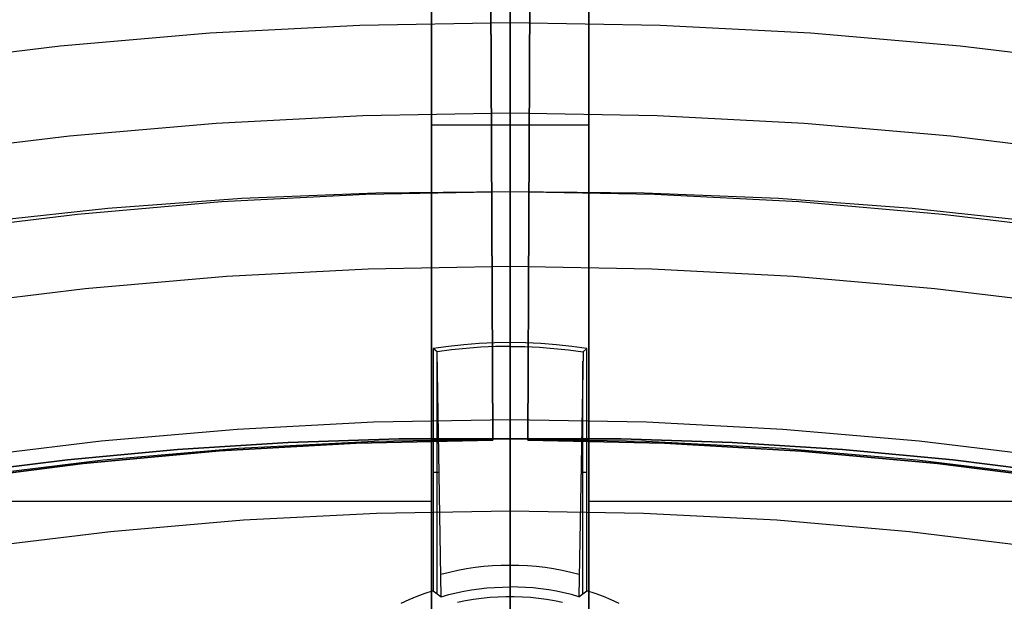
# Model space of a CAD drawing. Header units: millimetres. Extents: x 9001 to 10165, y -167 to 850.
# Tile 185 of 216: x 9576 to 9588, y 531 to 538. Entities that reach past the tile are written whole.
import ezdxf

# ---------------------------------------------------------------- set-up
doc = ezdxf.new("R2010")
doc.units = ezdxf.units.MM
for name, color, linetype in [('1', 7, 'Continuous'), ('COLOR EXT', 7, 'Continuous'), ('luz', 7, 'Continuous')]:
    doc.layers.add(name, color=color, linetype=linetype)

msp = doc.modelspace()

# ---------------------------------------------------------------- linework, layer by layer
at = {"layer": '1', "color": 29, "true_color": 0x4d342b}
for p, q in [((9581.441, 557.845, 34.462), (9581.551, 532.841, 34.462)), ((9582.111, 557.845, 34.462), (9581.997, 532.841, 34.462)), ((9581.551, 532.841, 42.462), (9581.465, 552.346, 42.462)), ((9581.997, 532.841, 42.462), (9582.086, 552.345, 42.462)), ((9581.551, 532.841, 76.062), (9581.484, 547.996, 76.062)), ((9581.997, 532.841, 76.062), (9582.066, 547.996, 76.062)), ((9581.509, 542.346, 70.562), (9581.551, 532.841, 70.562)), ((9582.04, 542.346, 70.562), (9581.997, 532.841, 70.562)), ((9579.814, 532.803, 70.562), (9578.079, 532.705, 70.562)), ((9578.079, 532.705, 76.062), (9579.814, 532.803, 76.062)), ((9579.814, 532.803, 34.462), (9578.079, 532.705, 34.462)), ((9578.079, 532.705, 42.462), (9579.814, 532.803, 42.462)), ((9578.079, 532.705, 73.312), (9579.814, 532.803, 73.312)), ((9578.079, 532.705, 38.462), (9579.814, 532.803, 38.462)), ((9581.551, 532.841, 70.562), (9579.814, 532.803, 70.562)), ((9579.814, 532.803, 76.062), (9581.551, 532.841, 76.062)), ((9581.551, 532.841, 34.462), (9579.814, 532.803, 34.462)), ((9579.814, 532.803, 42.462), (9581.551, 532.841, 42.462)), ((9579.814, 532.803, 73.312), (9581.551, 532.841, 73.312)), ((9579.814, 532.803, 38.462), (9581.551, 532.841, 38.462)), ((9581.551, 532.841, 34.462), (9581.551, 532.841, 42.462)), ((9581.551, 532.841, 70.562), (9581.551, 532.841, 76.062)), ((9581.997, 532.841, 70.562), (9581.997, 532.841, 76.062)), ((9581.997, 532.841, 34.462), (9581.997, 532.841, 42.462)), ((9583.734, 532.803, 70.562), (9581.997, 532.841, 70.562)), ((9581.997, 532.841, 76.062), (9583.734, 532.803, 76.062)), ((9583.734, 532.803, 34.462), (9581.997, 532.841, 34.462)), ((9581.997, 532.841, 42.462), (9583.734, 532.803, 42.462)), ((9581.997, 532.841, 73.312), (9583.734, 532.803, 73.312)), ((9581.997, 532.841, 38.462), (9583.734, 532.803, 38.462)), ((9585.469, 532.704, 70.562), (9583.734, 532.803, 70.562)), ((9583.734, 532.803, 76.062), (9585.469, 532.704, 76.062)), ((9585.469, 532.704, 34.462), (9583.734, 532.803, 34.462)), ((9583.734, 532.803, 42.462), (9585.469, 532.704, 42.462)), ((9583.734, 532.803, 73.312), (9585.469, 532.704, 73.312)), ((9583.734, 532.803, 38.462), (9585.469, 532.704, 38.462)), ((9578.079, 532.705, 70.562), (9576.348, 532.546, 70.562)), ((9576.348, 532.546, 76.062), (9578.079, 532.705, 76.062)), ((9578.079, 532.705, 34.462), (9576.348, 532.546, 34.462)), ((9576.348, 532.546, 42.462), (9578.079, 532.705, 42.462)), ((9576.348, 532.546, 73.312), (9578.079, 532.705, 73.312)), ((9576.348, 532.546, 38.462), (9578.079, 532.705, 38.462)), ((9587.199, 532.546, 70.562), (9585.469, 532.704, 70.562)), ((9585.469, 532.704, 76.062), (9587.199, 532.546, 76.062)), ((9587.199, 532.546, 34.462), (9585.469, 532.704, 34.462)), ((9585.469, 532.704, 42.462), (9587.199, 532.546, 42.462)), ((9585.469, 532.704, 73.312), (9587.199, 532.546, 73.312)), ((9585.469, 532.704, 38.462), (9587.199, 532.546, 38.462)), ((9576.348, 532.546, 70.562), (9574.624, 532.328, 70.562)), ((9574.624, 532.328, 76.062), (9576.348, 532.546, 76.062)), ((9576.348, 532.546, 34.462), (9574.624, 532.328, 34.462)), ((9574.624, 532.328, 42.462), (9576.348, 532.546, 42.462)), ((9574.624, 532.328, 73.312), (9576.348, 532.546, 73.312)), ((9574.624, 532.328, 38.462), (9576.348, 532.546, 38.462)), ((9588.923, 532.327, 70.562), (9587.199, 532.546, 70.562)), ((9587.199, 532.546, 76.062), (9588.923, 532.327, 76.062)), ((9588.923, 532.327, 34.462), (9587.199, 532.546, 34.462)), ((9587.199, 532.546, 42.462), (9588.923, 532.327, 42.462)), ((9587.199, 532.546, 73.312), (9588.923, 532.327, 73.312)), ((9587.199, 532.546, 38.462), (9588.923, 532.327, 38.462))]:
    msp.add_line(p, q, dxfattribs=at)
at = {"layer": '1', "color": 250, "true_color": 0x111111}
for p, q in [((9581.77, 550.838, 45.792), (9581.77, 509.997, 45.792)), ((9581.77, 547.913, 61.1), (9581.77, 535.998, 61.1)), ((9581.77, 538.001, 234.498), (9581.77, 538.832, 235.387)), ((9581.77, 537.833, 232.918), (9581.77, 538.72, 233.803)), ((9581.77, 537.138, 233.638), (9581.77, 538.001, 234.498)), ((9581.77, 536.916, 232.065), (9581.77, 537.833, 232.918)), ((9581.77, 536.247, 232.808), (9581.77, 537.138, 233.638)), ((9581.77, 535.97, 231.244), (9581.77, 536.916, 232.065)), ((9581.77, 535.327, 232.01), (9581.77, 536.247, 232.808)), ((9578.362, 535.915, 61.1), (9580.065, 535.985, 61.1)), ((9579.936, 535.966, 61.1), (9581.77, 535.998, 61.1)), ((9580.065, 535.985, 61.1), (9581.77, 535.998, 61.1)), ((9581.77, 535.998, 61.1), (9581.77, 535.891, 61.102)), ((9581.77, 535.998, 61.1), (9583.475, 535.985, 61.1)), ((9581.77, 535.998, 61.1), (9583.605, 535.966, 61.1)), ((9583.475, 535.985, 61.1), (9585.179, 535.915, 61.1)), ((9576.275, 535.713, 61.1), (9578.103, 535.871, 61.1)), ((9576.662, 535.788, 61.1), (9578.362, 535.915, 61.1)), ((9578.103, 535.871, 61.1), (9579.936, 535.966, 61.1)), ((9581.77, 534.995, 230.457), (9581.77, 535.97, 231.244)), ((9581.77, 535.891, 61.102), (9581.77, 535.784, 61.107)), ((9583.605, 535.966, 61.1), (9585.437, 535.871, 61.1)), ((9585.179, 535.915, 61.1), (9586.879, 535.788, 61.1)), ((9585.437, 535.871, 61.1), (9587.265, 535.713, 61.1)), ((9574.966, 535.605, 61.1), (9576.662, 535.788, 61.1)), ((9581.77, 535.784, 61.107), (9581.77, 535.677, 61.116)), ((9586.879, 535.788, 61.1), (9588.574, 535.605, 61.1)), ((9574.454, 535.492, 61.1), (9576.275, 535.713, 61.1)), ((9581.77, 535.677, 61.116), (9581.77, 535.57, 61.129)), ((9587.265, 535.713, 61.1), (9589.087, 535.492, 61.1)), ((9581.77, 535.57, 61.129), (9581.77, 535.465, 61.146)), ((9581.77, 535.465, 61.146), (9581.77, 535.359, 61.166)), ((9581.77, 535.359, 61.166), (9581.77, 535.255, 61.189)), ((9581.77, 534.379, 231.244), (9581.77, 535.327, 232.01)), ((9581.77, 535.255, 61.189), (9581.77, 535.151, 61.216)), ((9581.77, 535.151, 61.216), (9581.77, 535.049, 61.247)), ((9581.77, 535.049, 61.247), (9581.77, 534.947, 61.281)), ((9581.77, 533.994, 229.704), (9581.77, 534.995, 230.457)), ((9581.77, 534.947, 61.281), (9581.77, 534.847, 61.319)), ((9581.77, 534.847, 61.319), (9581.77, 534.748, 61.36)), ((9581.77, 534.748, 61.36), (9581.77, 534.65, 61.404)), ((9581.77, 534.65, 61.404), (9581.77, 534.554, 61.452)), ((9581.77, 534.554, 61.452), (9581.77, 534.46, 61.503)), ((9581.77, 534.46, 61.503), (9581.77, 534.367, 61.557)), ((9581.77, 533.406, 230.512), (9581.77, 534.379, 231.244)), ((9581.77, 534.367, 61.557), (9581.77, 534.277, 61.614)), ((9581.77, 534.277, 61.614), (9581.77, 534.188, 61.674)), ((9581.77, 534.188, 61.674), (9581.77, 534.102, 61.738)), ((9581.77, 534.102, 61.738), (9581.77, 534.017, 61.804)), ((9581.77, 534.017, 61.804), (9581.77, 533.936, 61.873)), ((9581.77, 532.967, 228.986), (9581.77, 533.994, 229.704)), ((9581.77, 533.936, 61.873), (9581.77, 533.856, 61.945)), ((9581.77, 533.856, 61.945), (9581.77, 533.779, 62.019)), ((9581.77, 533.779, 62.019), (9581.77, 533.704, 62.096)), ((9581.77, 533.704, 62.096), (9581.77, 533.633, 62.176)), ((9581.77, 533.633, 62.176), (9581.77, 533.564, 62.258)), ((9581.77, 533.564, 62.258), (9581.77, 533.497, 62.342)), ((9581.77, 533.497, 62.342), (9581.77, 533.434, 62.428)), ((9581.77, 533.434, 62.428), (9581.77, 533.374, 62.517)), ((9581.77, 532.408, 229.815), (9581.77, 533.406, 230.512)), ((9581.77, 533.374, 62.517), (9581.77, 533.317, 62.607)), ((9581.77, 533.317, 62.607), (9581.77, 533.263, 62.7)), ((9581.77, 533.263, 62.7), (9581.77, 533.212, 62.794)), ((9581.77, 533.212, 62.794), (9581.77, 533.164, 62.89)), ((9581.77, 533.164, 62.89), (9581.77, 533.12, 62.988)), ((9581.77, 533.12, 62.988), (9581.77, 533.079, 63.087)), ((9581.77, 533.079, 63.087), (9581.77, 533.041, 63.187)), ((9581.77, 533.041, 63.187), (9581.77, 533.007, 63.289)), ((9581.77, 533.007, 63.289), (9581.77, 532.976, 63.391)), ((9580.359, 532.858, 64.238), (9578.951, 532.813, 64.238)), ((9578.951, 532.813, 86.085), (9580.359, 532.858, 86.085)), ((9580.044, 532.83, 75.162), (9581.77, 532.86, 75.162)), ((9581.77, 532.86, 64.238), (9580.359, 532.858, 64.238)), ((9580.359, 532.858, 86.085), (9581.77, 532.86, 86.085)), ((9581.77, 532.976, 63.391), (9581.77, 532.949, 63.495)), ((9581.77, 531.916, 228.304), (9581.77, 532.967, 228.986)), ((9581.77, 532.949, 63.495), (9581.77, 532.926, 63.599)), ((9581.77, 532.926, 63.599), (9581.77, 532.906, 63.705)), ((9581.77, 532.906, 63.705), (9581.77, 532.889, 63.811)), ((9581.77, 532.889, 63.811), (9581.77, 532.876, 63.917)), ((9581.77, 532.876, 63.917), (9581.77, 532.867, 64.024)), ((9581.77, 532.867, 64.024), (9581.77, 532.862, 64.131)), ((9581.77, 532.862, 64.131), (9581.77, 532.86, 64.238)), ((9581.77, 532.858, 86.189), (9581.77, 532.86, 86.085)), ((9581.77, 532.86, 86.085), (9581.77, 532.86, 64.238)), ((9583.181, 532.858, 64.238), (9581.77, 532.86, 64.238)), ((9581.77, 532.86, 86.085), (9583.181, 532.858, 86.085)), ((9581.77, 532.86, 75.162), (9583.497, 532.83, 75.162)), ((9581.77, 532.853, 86.293), (9581.77, 532.858, 86.189)), ((9581.77, 532.844, 86.397), (9581.77, 532.853, 86.293)), ((9584.59, 532.813, 64.238), (9583.181, 532.858, 64.238)), ((9583.181, 532.858, 86.085), (9584.59, 532.813, 86.085)), ((9576.6, 532.592, 75.162), (9578.32, 532.741, 75.162)), ((9578.951, 532.813, 64.238), (9577.547, 532.724, 64.238)), ((9577.547, 532.724, 86.085), (9578.951, 532.813, 86.085)), ((9578.32, 532.741, 75.162), (9580.044, 532.83, 75.162)), ((9581.77, 532.832, 86.5), (9581.77, 532.844, 86.397)), ((9581.77, 532.816, 86.603), (9581.77, 532.832, 86.5)), ((9581.77, 532.796, 86.705), (9581.77, 532.816, 86.603)), ((9581.77, 532.773, 86.806), (9581.77, 532.796, 86.705)), ((9581.77, 532.747, 86.907), (9581.77, 532.773, 86.806)), ((9581.77, 532.717, 87.007), (9581.77, 532.747, 86.907)), ((9583.497, 532.83, 75.162), (9585.221, 532.741, 75.162)), ((9585.994, 532.724, 64.238), (9584.59, 532.813, 64.238)), ((9584.59, 532.813, 86.085), (9585.994, 532.724, 86.085)), ((9585.221, 532.741, 75.162), (9586.941, 532.592, 75.162)), ((9577.547, 532.724, 64.238), (9576.147, 532.593, 64.238)), ((9576.147, 532.593, 86.085), (9577.547, 532.724, 86.085)), ((9581.77, 532.684, 87.105), (9581.77, 532.717, 87.007)), ((9581.77, 532.648, 87.203), (9581.77, 532.684, 87.105)), ((9581.77, 532.608, 87.299), (9581.77, 532.648, 87.203)), ((9581.77, 532.565, 87.393), (9581.77, 532.608, 87.299)), ((9587.393, 532.593, 64.238), (9585.994, 532.724, 64.238)), ((9585.994, 532.724, 86.085), (9587.393, 532.593, 86.085)), ((9576.147, 532.593, 64.238), (9574.754, 532.419, 64.238)), ((9574.754, 532.419, 86.085), (9576.147, 532.593, 86.085)), ((9574.886, 532.384, 75.162), (9576.6, 532.592, 75.162)), ((9581.77, 532.518, 87.487), (9581.77, 532.565, 87.393)), ((9581.77, 532.469, 87.578), (9581.77, 532.518, 87.487)), ((9586.941, 532.592, 75.162), (9588.655, 532.384, 75.162)), ((9588.787, 532.419, 64.238), (9587.393, 532.593, 64.238)), ((9587.393, 532.593, 86.085), (9588.787, 532.419, 86.085)), ((9581.77, 532.416, 87.668), (9581.77, 532.469, 87.578)), ((9581.77, 532.361, 87.756), (9581.77, 532.416, 87.668)), ((9581.77, 531.386, 229.152), (9581.77, 532.408, 229.815)), ((9581.77, 532.302, 87.842), (9581.77, 532.361, 87.756)), ((9581.77, 532.241, 87.926), (9581.77, 532.302, 87.842)), ((9581.77, 532.177, 88.008), (9581.77, 532.241, 87.926)), ((9581.77, 532.11, 88.087), (9581.77, 532.177, 88.008)), ((9581.77, 532.04, 88.164), (9581.77, 532.11, 88.087)), ((9581.77, 531.968, 88.239), (9581.77, 532.04, 88.164)), ((9581.77, 531.893, 88.311), (9581.77, 531.968, 88.239)), ((9581.77, 530.842, 227.66), (9581.77, 531.916, 228.304)), ((9581.77, 531.816, 88.381), (9581.77, 531.893, 88.311)), ((9581.77, 531.736, 88.448), (9581.77, 531.816, 88.381)), ((9581.77, 531.654, 88.512), (9581.77, 531.736, 88.448)), ((9581.77, 531.57, 88.574), (9581.77, 531.654, 88.512)), ((9581.77, 531.484, 88.632), (9581.77, 531.57, 88.574)), ((9581.77, 531.396, 88.688), (9581.77, 531.484, 88.632)), ((9581.77, 531.307, 88.74), (9581.77, 531.396, 88.688)), ((9581.77, 530.342, 228.525), (9581.77, 531.386, 229.152)), ((9581.77, 531.215, 88.79), (9581.77, 531.307, 88.74)), ((9581.77, 531.122, 88.836), (9581.77, 531.215, 88.79)), ((9581.77, 531.027, 88.879), (9581.77, 531.122, 88.836)), ((9581.77, 530.931, 88.919), (9581.77, 531.027, 88.879)), ((9581.77, 530.834, 88.955), (9581.77, 530.931, 88.919)), ((9581.77, 529.746, 227.053), (9581.77, 530.842, 227.66)), ((9581.77, 530.735, 88.989), (9581.77, 530.834, 88.955))]:
    msp.add_line(p, q, dxfattribs=at)
at = {"layer": 'COLOR EXT', "color": 30, "true_color": 0xff8d00}
for p, q in [((9580.77, 517.841, 21.262), (9580.77, 555.839, 21.262)), ((9580.77, 555.839, 25.262), (9580.77, 517.841, 25.262)), ((9580.77, 517.841, 23.262), (9580.77, 555.839, 23.262)), ((9581.77, 517.855, 25.262), (9581.77, 555.846, 25.262)), ((9582.77, 555.839, 21.262), (9582.77, 517.841, 21.262)), ((9582.77, 517.841, 25.262), (9582.77, 555.839, 25.262)), ((9582.77, 517.841, 23.262), (9582.77, 555.839, 23.262)), ((9581.77, 534.082, 19.162), (9581.77, 547.131, 19.162)), ((9582.77, 536.844, 25.262), (9580.77, 536.844, 25.262)), ((9580.77, 536.84, 25.262), (9580.77, 536.84, 21.262)), ((9582.77, 536.84, 21.262), (9582.77, 536.84, 25.262)), ((9580.988, 534.033, 19.162), (9580.793, 534.005, 19.162)), ((9580.793, 534.005, 19.162), (9580.793, 530.931, 19.162)), ((9580.843, 533.963, 16.34), (9580.793, 534.005, 19.162)), ((9581.027, 533.988, 16.34), (9580.843, 533.963, 16.34)), ((9581.183, 534.054, 19.162), (9580.988, 534.033, 19.162)), ((9581.212, 534.008, 16.34), (9581.027, 533.988, 16.34)), ((9581.378, 534.07, 19.162), (9581.183, 534.054, 19.162)), ((9581.398, 534.022, 16.34), (9581.212, 534.008, 16.34)), ((9581.574, 534.079, 19.162), (9581.378, 534.07, 19.162)), ((9581.584, 534.03, 16.34), (9581.398, 534.022, 16.34)), ((9581.77, 534.082, 19.162), (9581.574, 534.079, 19.162)), ((9581.77, 534.033, 16.34), (9581.584, 534.03, 16.34)), ((9581.966, 534.079, 19.162), (9581.77, 534.082, 19.162)), ((9581.77, 534.033, 16.34), (9581.77, 534.082, 19.162)), ((9581.77, 530.98, 13.286), (9581.77, 534.033, 16.34)), ((9581.77, 534.033, 16.34), (9581.956, 534.03, 16.34)), ((9581.956, 534.03, 16.34), (9582.142, 534.022, 16.34)), ((9582.162, 534.07, 19.162), (9581.966, 534.079, 19.162)), ((9582.142, 534.022, 16.34), (9582.328, 534.008, 16.34)), ((9582.358, 534.054, 19.162), (9582.162, 534.07, 19.162)), ((9582.328, 534.008, 16.34), (9582.513, 533.988, 16.34)), ((9582.553, 534.033, 19.162), (9582.358, 534.054, 19.162)), ((9582.513, 533.988, 16.34), (9582.698, 533.963, 16.34)), ((9582.747, 534.005, 19.162), (9582.553, 534.033, 19.162)), ((9582.747, 534.005, 19.162), (9582.698, 533.963, 16.34)), ((9582.747, 530.931, 19.162), (9582.747, 534.005, 19.162)), ((9580.896, 530.855, 13.286), (9580.843, 533.963, 16.34)), ((9582.698, 533.963, 16.34), (9582.645, 530.855, 13.286)), ((9580.845, 530.893, 16.224), (9580.845, 533.846, 16.224)), ((9582.696, 530.893, 16.224), (9582.696, 533.846, 16.224)), ((9580.869, 532.43, 14.824), (9580.793, 532.43, 19.162)), ((9582.747, 532.43, 19.162), (9582.671, 532.43, 14.824)), ((9533.963, 532.068, 21.262), (9580.77, 532.068, 21.262)), ((9582.77, 532.068, 21.262), (9629.578, 532.068, 21.262)), ((9581.437, 531.237, 13.56), (9581.327, 531.224, 13.56)), ((9581.548, 531.246, 13.56), (9581.437, 531.237, 13.56)), ((9581.659, 531.251, 13.56), (9581.548, 531.246, 13.56)), ((9581.77, 531.253, 13.56), (9581.659, 531.251, 13.56)), ((9581.881, 531.251, 13.56), (9581.77, 531.253, 13.56)), ((9581.992, 531.246, 13.56), (9581.881, 531.251, 13.56)), ((9582.103, 531.237, 13.56), (9581.992, 531.246, 13.56)), ((9582.214, 531.224, 13.56), (9582.103, 531.237, 13.56)), ((9580.999, 531.164, 13.56), (9580.891, 531.137, 13.56)), ((9581.108, 531.188, 13.56), (9580.999, 531.164, 13.56)), ((9581.217, 531.208, 13.56), (9581.108, 531.188, 13.56)), ((9581.327, 531.224, 13.56), (9581.217, 531.208, 13.56)), ((9582.324, 531.208, 13.56), (9582.214, 531.224, 13.56)), ((9582.433, 531.188, 13.56), (9582.324, 531.208, 13.56)), ((9582.542, 531.164, 13.56), (9582.433, 531.188, 13.56)), ((9582.649, 531.137, 13.56), (9582.542, 531.164, 13.56)), ((9581.573, 530.973, 13.286), (9581.672, 530.978, 13.286)), ((9581.672, 530.978, 13.286), (9581.77, 530.98, 13.286)), ((9581.869, 530.978, 13.286), (9581.77, 530.98, 13.286)), ((9581.77, 530.855, 6.162), (9581.77, 530.98, 13.286)), ((9581.967, 530.973, 13.286), (9581.869, 530.978, 13.286)), ((9580.586, 530.857, 19.162), (9580.484, 530.815, 19.162)), ((9580.689, 530.896, 19.162), (9580.586, 530.857, 19.162)), ((9580.793, 530.931, 19.162), (9580.689, 530.896, 19.162)), ((9580.793, 530.931, 19.162), (9580.896, 530.855, 13.286)), ((9580.896, 530.855, 13.286), (9580.991, 530.881, 13.286)), ((9580.991, 530.881, 13.286), (9581.087, 530.904, 13.286)), ((9581.087, 530.904, 13.286), (9581.183, 530.924, 13.286)), ((9581.183, 530.924, 13.286), (9581.28, 530.941, 13.286)), ((9581.28, 530.941, 13.286), (9581.377, 530.955, 13.286)), ((9581.377, 530.955, 13.286), (9581.475, 530.966, 13.286)), ((9581.475, 530.966, 13.286), (9581.573, 530.973, 13.286)), ((9581.615, 530.851, 6.162), (9581.512, 530.844, 6.162)), ((9581.718, 530.855, 6.162), (9581.615, 530.851, 6.162)), ((9581.822, 530.855, 6.162), (9581.718, 530.855, 6.162)), ((9581.77, 529.405, 6.162), (9581.77, 530.855, 6.162)), ((9581.926, 530.851, 6.162), (9581.822, 530.855, 6.162)), ((9582.029, 530.844, 6.162), (9581.926, 530.851, 6.162)), ((9582.065, 530.966, 13.286), (9581.967, 530.973, 13.286)), ((9582.163, 530.955, 13.286), (9582.065, 530.966, 13.286)), ((9582.261, 530.941, 13.286), (9582.163, 530.955, 13.286)), ((9582.358, 530.924, 13.286), (9582.261, 530.941, 13.286)), ((9582.454, 530.904, 13.286), (9582.358, 530.924, 13.286)), ((9582.55, 530.881, 13.286), (9582.454, 530.904, 13.286)), ((9582.645, 530.855, 13.286), (9582.55, 530.881, 13.286)), ((9582.645, 530.855, 13.286), (9582.747, 530.931, 19.162)), ((9582.852, 530.896, 19.162), (9582.747, 530.931, 19.162)), ((9582.955, 530.857, 19.162), (9582.852, 530.896, 19.162)), ((9583.056, 530.815, 19.162), (9582.955, 530.857, 19.162)), ((9580.484, 530.815, 19.162), (9580.384, 530.769, 19.162)), ((9581.204, 530.801, 6.162), (9581.103, 530.78, 6.162)), ((9581.306, 530.819, 6.162), (9581.204, 530.801, 6.162)), ((9581.409, 530.833, 6.162), (9581.306, 530.819, 6.162)), ((9581.512, 530.844, 6.162), (9581.409, 530.833, 6.162)), ((9582.132, 530.833, 6.162), (9582.029, 530.844, 6.162)), ((9582.234, 530.819, 6.162), (9582.132, 530.833, 6.162)), ((9582.336, 530.801, 6.162), (9582.234, 530.819, 6.162)), ((9582.438, 530.78, 6.162), (9582.336, 530.801, 6.162)), ((9583.157, 530.769, 19.162), (9583.056, 530.815, 19.162))]:
    msp.add_line(p, q, dxfattribs=at)
at = {"layer": 'luz', "color": 7, "true_color": 0xffffff}
for p, q in [((9581.77, 540.84, -22.328), (9581.77, 534.572, -20.432)), ((9577.955, 538.014, -26.895), (9579.861, 538.113, -26.895)), ((9579.861, 538.113, -26.895), (9581.77, 538.146, -26.895)), ((9581.77, 538.216, -26.856), (9581.77, 538.146, -26.895)), ((9581.77, 538.146, -26.895), (9581.77, 538.076, -26.933)), ((9581.77, 538.146, -26.895), (9583.679, 538.113, -26.895)), ((9583.679, 538.113, -26.895), (9585.585, 538.014, -26.895)), ((9576.053, 537.85, -26.895), (9577.955, 538.014, -26.895)), ((9581.77, 538.076, -26.933), (9581.77, 538.005, -26.97)), ((9581.77, 538.005, -26.97), (9581.77, 537.932, -27.003)), ((9585.585, 538.014, -26.895), (9587.487, 537.85, -26.895)), ((9581.77, 537.932, -27.003), (9581.77, 537.859, -27.035)), ((9581.77, 537.859, -27.035), (9581.77, 537.784, -27.063)), ((9574.158, 537.62, -26.895), (9576.053, 537.85, -26.895)), ((9581.77, 537.784, -27.063), (9581.77, 537.708, -27.089)), ((9587.487, 537.85, -26.895), (9589.382, 537.62, -26.895)), ((9581.77, 537.708, -27.089), (9581.77, 537.632, -27.113)), ((9581.77, 537.632, -27.113), (9581.77, 537.554, -27.133)), ((9581.77, 537.554, -27.133), (9581.77, 537.476, -27.151)), ((9581.77, 537.476, -27.151), (9581.77, 537.398, -27.167)), ((9581.77, 537.398, -27.167), (9581.77, 537.319, -27.179)), ((9581.77, 537.319, -27.179), (9581.77, 537.24, -27.189)), ((9581.77, 537.24, -27.189), (9581.77, 537.16, -27.196)), ((9581.77, 537.16, -27.196), (9581.77, 537.08, -27.201)), ((9581.77, 536.993, -27.202), (9579.901, 536.961, -27.202)), ((9581.77, 537.08, -27.201), (9581.77, 537, -27.202)), ((9581.77, 537, -27.202), (9581.77, 536.92, -27.201)), ((9583.639, 536.961, -27.202), (9581.77, 536.993, -27.202)), ((9578.035, 536.864, -27.202), (9576.172, 536.703, -27.202)), ((9579.901, 536.961, -27.202), (9578.035, 536.864, -27.202)), ((9581.77, 536.92, -27.201), (9581.77, 536.84, -27.197)), ((9585.506, 536.864, -27.202), (9583.639, 536.961, -27.202)), ((9587.368, 536.703, -27.202), (9585.506, 536.864, -27.202)), ((9581.77, 536.84, -27.197), (9581.77, 536.76, -27.191)), ((9581.77, 536.76, -27.191), (9581.77, 536.681, -27.181)), ((9576.172, 536.703, -27.202), (9574.317, 536.478, -27.202)), ((9581.77, 536.681, -27.181), (9581.77, 536.602, -27.169)), ((9589.224, 536.478, -27.202), (9587.368, 536.703, -27.202)), ((9581.77, 536.602, -27.169), (9581.77, 536.523, -27.154)), ((9581.77, 536.523, -27.154), (9581.77, 536.445, -27.137)), ((9581.77, 536.445, -27.137), (9581.77, 536.368, -27.116)), ((9581.77, 536.368, -27.116), (9581.77, 536.291, -27.093)), ((9581.77, 536.291, -27.093), (9581.77, 536.215, -27.068)), ((9581.77, 536.215, -27.068), (9581.77, 536.14, -27.04)), ((9581.77, 536.14, -27.04), (9581.77, 536.067, -27.009)), ((9581.77, 536.067, -27.009), (9581.77, 535.994, -26.976)), ((9581.77, 535.994, -26.976), (9581.77, 535.922, -26.94)), ((9581.77, 535.922, -26.94), (9581.77, 535.852, -26.901)), ((9581.77, 535.852, -26.901), (9581.77, 535.783, -26.861)), ((9581.77, 535.783, -26.861), (9581.77, 535.716, -26.818)), ((9581.77, 535.716, -26.818), (9581.77, 535.65, -26.773)), ((9581.77, 535.65, -26.773), (9581.77, 535.585, -26.725)), ((9581.77, 535.585, -26.725), (9581.77, 535.523, -26.675)), ((9581.77, 535.523, -26.675), (9581.77, 535.462, -26.623)), ((9581.77, 535.462, -26.623), (9581.77, 535.403, -26.569)), ((9581.77, 535.403, -26.569), (9581.77, 535.346, -26.513)), ((9581.77, 535.346, -26.513), (9581.77, 535.29, -26.456)), ((9581.77, 535.29, -26.456), (9581.77, 535.237, -26.396)), ((9581.77, 535.237, -26.396), (9581.77, 535.186, -26.334)), ((9581.77, 535.186, -26.334), (9581.77, 535.137, -26.271)), ((9581.77, 535.137, -26.271), (9581.77, 535.091, -26.206)), ((9579.968, 535.015, -26.139), (9578.169, 534.922, -26.139)), ((9581.77, 535.046, -26.139), (9579.968, 535.015, -26.139)), ((9581.77, 535.091, -26.206), (9581.77, 535.046, -26.139)), ((9581.77, 535.046, -26.139), (9581.77, 535.002, -26.073)), ((9583.572, 535.015, -26.139), (9581.77, 535.046, -26.139)), ((9581.77, 535.002, -26.073), (9581.77, 534.955, -26.008)), ((9585.372, 534.922, -26.139), (9583.572, 535.015, -26.139)), ((9578.169, 534.922, -26.139), (9576.374, 534.766, -26.139)), ((9581.77, 534.955, -26.008), (9581.77, 534.906, -25.945)), ((9581.77, 534.906, -25.945), (9581.77, 534.855, -25.883)), ((9581.77, 534.855, -25.883), (9581.77, 534.802, -25.823)), ((9587.167, 534.766, -26.139), (9585.372, 534.922, -26.139)), ((9576.374, 534.766, -26.139), (9574.585, 534.549, -26.139)), ((9581.77, 534.802, -25.823), (9581.77, 534.747, -25.765)), ((9581.77, 534.747, -25.765), (9581.77, 534.69, -25.709)), ((9588.956, 534.549, -26.139), (9587.167, 534.766, -26.139)), ((9581.77, 534.69, -25.709), (9581.77, 534.63, -25.655)), ((9581.77, 534.63, -25.655), (9581.77, 534.57, -25.603)), ((9581.77, 534.572, -20.432), (9581.77, 528.242, -18.754)), ((9581.77, 534.57, -25.603), (9581.77, 534.507, -25.554)), ((9581.77, 534.507, -25.554), (9581.77, 534.443, -25.506)), ((9581.77, 534.443, -25.506), (9581.77, 534.377, -25.461)), ((9581.77, 534.377, -25.461), (9581.77, 534.309, -25.418)), ((9581.77, 534.309, -25.418), (9581.77, 534.24, -25.377)), ((9581.77, 534.24, -25.377), (9581.77, 534.17, -25.339)), ((9581.77, 534.17, -25.339), (9581.77, 534.098, -25.303)), ((9581.77, 534.098, -25.303), (9581.77, 534.026, -25.27)), ((9581.77, 534.026, -25.27), (9581.77, 533.952, -25.239)), ((9581.77, 533.952, -25.239), (9581.77, 533.877, -25.211)), ((9581.77, 533.877, -25.211), (9581.77, 533.801, -25.185)), ((9581.77, 533.801, -25.185), (9581.77, 533.725, -25.162)), ((9581.77, 533.725, -25.162), (9581.77, 533.647, -25.142)), ((9581.77, 533.647, -25.142), (9581.77, 533.569, -25.125)), ((9581.77, 533.569, -25.125), (9581.77, 533.49, -25.11)), ((9581.77, 533.49, -25.11), (9581.77, 533.411, -25.097)), ((9581.77, 533.411, -25.097), (9581.77, 533.332, -25.088)), ((9581.77, 533.332, -25.088), (9581.77, 533.252, -25.081)), ((9581.77, 533.252, -25.081), (9581.77, 533.172, -25.077)), ((9581.77, 533.172, -25.077), (9581.77, 533.092, -25.076)), ((9578.303, 532.979, -25.076), (9576.575, 532.83, -25.076)), ((9580.036, 533.069, -25.076), (9578.303, 532.979, -25.076)), ((9581.77, 533.099, -25.076), (9580.036, 533.069, -25.076)), ((9583.505, 533.069, -25.076), (9581.77, 533.099, -25.076)), ((9581.77, 533.092, -25.076), (9581.77, 533.012, -25.078)), ((9581.77, 533.012, -25.078), (9581.77, 532.932, -25.082)), ((9585.237, 532.979, -25.076), (9583.505, 533.069, -25.076)), ((9586.966, 532.83, -25.076), (9585.237, 532.979, -25.076)), ((9581.77, 532.932, -25.082), (9581.77, 532.853, -25.089)), ((9581.77, 532.853, -25.089), (9581.77, 532.773, -25.099)), ((9576.575, 532.83, -25.076), (9574.853, 532.621, -25.076)), ((9581.77, 532.773, -25.099), (9581.77, 532.694, -25.112)), ((9588.688, 532.621, -25.076), (9586.966, 532.83, -25.076)), ((9581.77, 532.694, -25.112), (9581.77, 532.616, -25.127)), ((9581.77, 532.616, -25.127), (9581.77, 532.538, -25.145)), ((9581.77, 532.538, -25.145), (9581.77, 532.461, -25.166)), ((9581.77, 532.461, -25.166), (9581.77, 532.384, -25.189)), ((9581.77, 532.384, -25.189), (9581.77, 532.309, -25.215)), ((9581.77, 532.309, -25.215), (9581.77, 532.234, -25.244)), ((9581.77, 532.234, -25.244), (9581.77, 532.16, -25.275)), ((9581.77, 532.16, -25.275), (9581.77, 532.088, -25.309)), ((9581.77, 532.088, -25.309), (9581.77, 532.016, -25.345)), ((9581.77, 532.016, -25.345), (9581.77, 531.946, -25.384)), ((9578.383, 531.829, -25.384), (9580.075, 531.917, -25.384)), ((9580.075, 531.917, -25.384), (9581.77, 531.946, -25.384)), ((9581.77, 531.946, -25.384), (9581.77, 531.876, -25.422)), ((9581.77, 531.946, -25.384), (9583.465, 531.917, -25.384)), ((9581.77, 531.876, -25.422), (9581.77, 531.805, -25.459)), ((9583.465, 531.917, -25.384), (9585.158, 531.829, -25.384)), ((9576.694, 531.683, -25.384), (9578.383, 531.829, -25.384)), ((9581.77, 531.805, -25.459), (9581.77, 531.732, -25.492)), ((9581.77, 531.732, -25.492), (9581.77, 531.659, -25.524)), ((9585.158, 531.829, -25.384), (9586.846, 531.683, -25.384)), ((9575.011, 531.479, -25.384), (9576.694, 531.683, -25.384)), ((9581.77, 531.659, -25.524), (9581.77, 531.584, -25.552)), ((9586.846, 531.683, -25.384), (9588.529, 531.479, -25.384)), ((9581.77, 531.584, -25.552), (9581.77, 531.508, -25.578)), ((9581.77, 531.508, -25.578), (9581.77, 531.432, -25.602)), ((9581.77, 531.432, -25.602), (9581.77, 531.354, -25.622)), ((9581.77, 531.354, -25.622), (9581.77, 531.276, -25.64)), ((9581.77, 531.276, -25.64), (9581.77, 531.198, -25.656)), ((9581.77, 531.198, -25.656), (9581.77, 531.119, -25.668)), ((9581.77, 531.119, -25.668), (9581.77, 531.04, -25.678)), ((9581.77, 531.04, -25.678), (9581.77, 530.96, -25.685)), ((9581.77, 530.96, -25.685), (9581.77, 530.88, -25.69)), ((9581.77, 530.88, -25.69), (9581.77, 530.8, -25.691)), ((9581.77, 530.8, -25.691), (9581.77, 530.72, -25.69))]:
    msp.add_line(p, q, dxfattribs=at)

doc.saveas('drawing.dxf')
